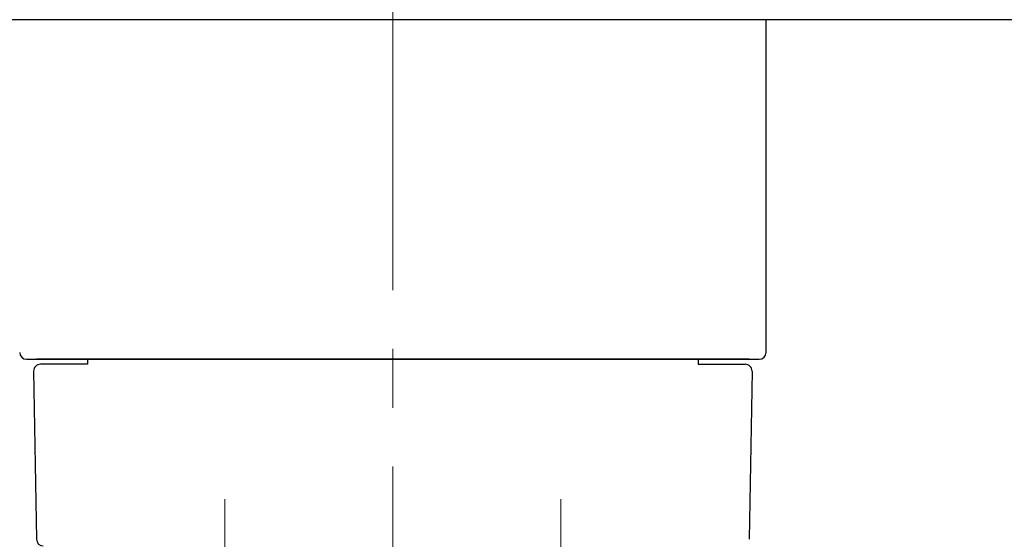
# Model space of a CAD drawing. Header units: millimetres. Extents: x 0 to 1300, y 0 to 891.
# Tile 142 of 146: x 853 to 911, y 504 to 535. Entities that reach past the tile are written whole.
import ezdxf

# ---------------------------------------------------------------- set-up
doc = ezdxf.new("R2010")
doc.units = ezdxf.units.MM
doc.header["$LTSCALE"] = 0.545669
doc.linetypes.add('CENTER', pattern=[50.8, 31.75, -6.35, 6.35, -6.35])
doc.layers.add('NoLayerName_001', color=7, linetype='Continuous')
doc.layers.add('NoLayerName_005', color=7, linetype='Continuous')
doc.styles.get("Standard").update_dxf_attribs({"font": 'txt', "bigfont": 'extfont2'})
doc.dimstyles.get("Standard").update_dxf_attribs({"dimtxt": 2.5, "dimasz": 2.5, "dimexe": 1, "dimexo": 1, "dimtad": 1, "dimdec": 3, "dimzin": 0, "dimdsep": 46, "dimtxsty": 'Standard', "dimcen": 2.5, "dimadec": 3, "dimazin": 0, "dimtfac": 0.75, "dimtdec": 3, "dimtmove": 0, "dimatfit": 3, "dimfxl": 1, "dimarcsym": 0})

# ---------------------------------------------------------------- blocks, each defined once
blk = doc.blocks.new('_OPEN30')
at = {"color": 0, "linetype": 'ByBlock', "lineweight": -2}
for p, q in [((-1, 0.267949), (0, 0)), ((0, 0), (-1, -0.267949)), ((0, 0), (-1, 0))]:
    blk.add_line(p, q, dxfattribs=at)
blk = doc.blocks.new('*D102')
at = {"layer": 'Defpoints', "color": 0}
for p in [(948.819, 600), (886, 464.6), (975.297, 464.6)]:
    blk.add_point(p, dxfattribs=at)
at = {"layer": 'NoLayerName_001', "color": 0, "linetype": 'Continuous', "lineweight": 13}
for p, q in [((951.819, 600), (978.297, 600)), ((975.297, 594), (975.297, 470.6)), ((889, 464.6), (978.297, 464.6))]:
    blk.add_line(p, q, dxfattribs=at)
at = {"layer": 'NoLayerName_001', "color": 0, "lineweight": 13, "xscale": 6, "yscale": 6, "zscale": 6}
for p, rotation in [((975.297, 600), 90), ((975.297, 464.6), 270)]:
    blk.add_blockref('_OPEN30', p, dxfattribs=dict(at, rotation=rotation))
at = {"layer": 'NoLayerName_001', "color": 0, "lineweight": 13, "insert": (967.497, 532.3), "char_height": 9.6, "attachment_point": 5, "rotation": 90}
blk.add_mtext('\\W0.8593;１３６', dxfattribs=at)

msp = doc.modelspace()

# ---------------------------------------------------------------- linework, layer by layer
at = {"layer": 'NoLayerName_001', "color": 4, "linetype": 'CENTER', "lineweight": 13}
for p, q in [((875, 675), (875, 450)), ((865.1, 506.75000077), (865.1, 493.99869169)), ((884.9, 506.75000077), (884.9, 493.99869169))]:
    msp.add_line(p, q, dxfattribs=at)
at = {"layer": 'NoLayerName_001', "color": 7, "linetype": 'Continuous', "lineweight": 25}
for p, q in [((917, 535), (833, 535)), ((897.002486, 515.4), (897.002486, 535)), ((853.402486, 515), (896.602486, 515)), ((895.602486, 515), (854.402486, 515)), ((857, 515), (857, 514.7)), ((893, 515), (893, 514.7)), ((853.82033468, 514.29301904), (853.99313983, 504.39301904)), ((857, 514.7), (854.22027376, 514.7)), ((893, 514.7), (895.77972624, 514.7)), ((896.17966532, 514.29301904), (896.00686017, 504.39301904))]:
    msp.add_line(p, q, dxfattribs=at)
at = {"layer": 'NoLayerName_001', "color": 21, "linetype": 'Continuous', "lineweight": 25}
msp.add_line((896, 515), (854, 515), dxfattribs=at)
at = {"layer": 'NoLayerName_001', "color": 7, "linetype": 'Continuous', "lineweight": 25}
for centre, start, end in [((853.402486, 515.4), 180, 270), ((896.602486, 515.4), 270, 0), ((854.22027376, 514.3), 90, 181), ((895.77972624, 514.3), 359, 90), ((854.39307891, 504.4), 181, 270)]:
    msp.add_arc(centre, 0.4, start, end, dxfattribs=at)
at = {"layer": 'NoLayerName_005', "color": 6, "linetype": 'Continuous', "lineweight": 25}
msp.add_line((855, 515), (895, 515), dxfattribs=at)

# ---------------------------------------------------------------- dimensions: what is measured, and where the dimension line sits
at = {"layer": 'NoLayerName_001', "color": 3, "linetype": 'Continuous', "lineweight": 13}
dim = msp.add_linear_dim(base=(975.29712569, 464.6), p1=(948.81931393, 600), p2=(886, 464.6), angle=270, text='\\W0.8593;１３６', dimstyle='Standard', override={"dimtxt": 9.6, "dimasz": 6, "dimexe": 3, "dimexo": 3, "dimgap": 3, "dimdec": 8, "dimzin": 8, "dimblk": 'OPEN30', "dimclrd": 0, "dimclre": 0, "dimclrt": 0, "dimtp": 0, "dimtm": 0, "dimlwd": 13, "dimlwe": 13}, dxfattribs=at)
dim.commit()
dim.dimension.update_dxf_attribs({"geometry": '*D102', "text_midpoint": (975.29712569, 532.29999979), "dimtype": 160})

doc.saveas('drawing.dxf')
